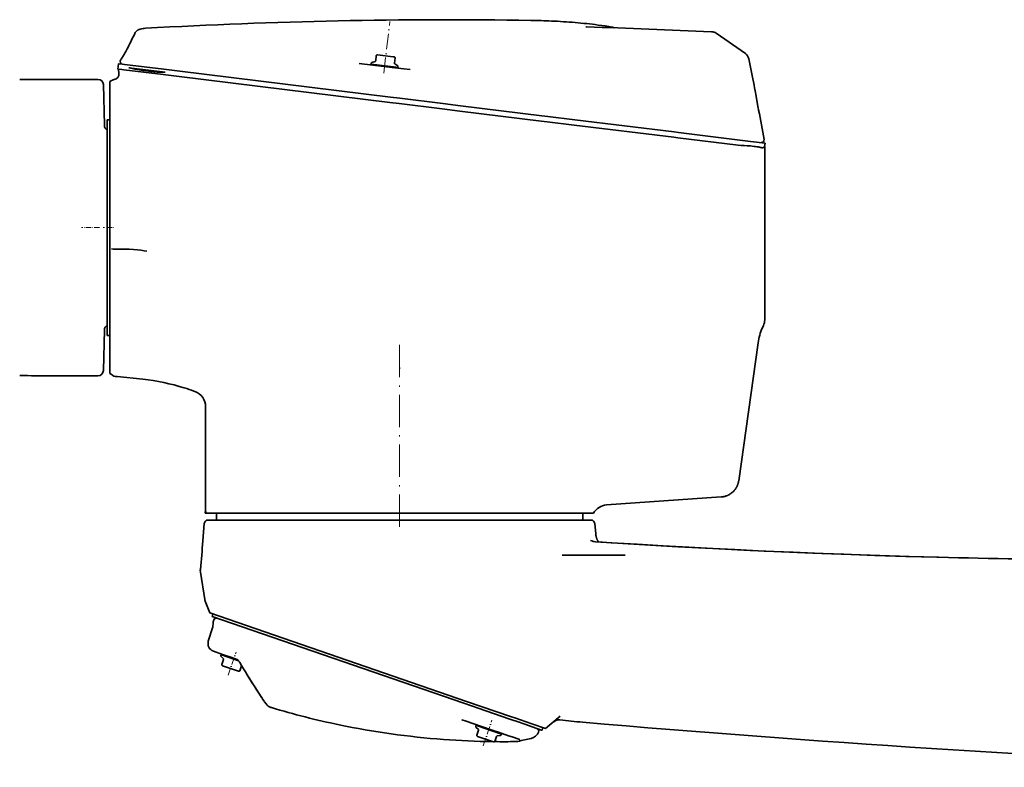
# Model space of a CAD drawing. Extents: x -922 to 7836, y -4841 to 1297.
# Tile 4 of 89: x -541 to -176, y -3808 to -3531. Entities that reach past the tile are written whole.
import ezdxf

# ---------------------------------------------------------------- set-up
doc = ezdxf.new("R2010")
doc.units = 0
doc.linetypes.add('DASHDOT', pattern=[18.5, 12, -3, 0.5, -3])

msp = doc.modelspace()

# ---------------------------------------------------------------- linework, layer by layer
at = {"color": 7, "linetype": 'DASHDOT', "lineweight": 13, "ltscale": 0.480695}
msp.add_line((-405.904358, -3550.648682), (-403.561096, -3531.564209), dxfattribs=at)
at = {"color": 7, "lineweight": 35}
for p, q in [((-351.279907, -3531.121582), (-351.298737, -3531.121094)), ((-330.822266, -3533.561768), (-330.613281, -3533.567871)), ((-330.613617, -3533.567871), (-330.648743, -3533.567139)), ((-494.257599, -3534.06665), (-494.253845, -3534.066406)), ((-320.347565, -3533.871094), (-320.425995, -3533.826416)), ((-282.543335, -3535.814209), (-271.678619, -3543.424316)), ((-408.636353, -3544.179688), (-408.875153, -3546.124268)), ((-408.246307, -3543.874756), (-402.376007, -3544.595703)), ((-402.376007, -3544.595703), (-401.993256, -3544.642578)), ((-504.34613, -3547.187988), (-504.589844, -3549.173096)), ((-504.34613, -3547.187988), (-504.344421, -3547.188232)), ((-504.344421, -3547.188232), (-504.074738, -3547.221191)), ((-504.074738, -3547.221191), (-502.857086, -3547.37085)), ((-503.562653, -3545.816406), (-503.566376, -3545.824463)), ((-502.857086, -3547.37085), (-502.159088, -3547.456543)), ((-502.159088, -3547.456543), (-487.481049, -3549.258789)), ((-415.06546, -3547.067627), (-401.745636, -3548.703125)), ((-410.495789, -3547.015137), (-410.533417, -3547.321777)), ((-410.533417, -3547.321777), (-401.215485, -3548.46582)), ((-409.0802, -3546.373047), (-410.290741, -3546.766357)), ((-410.03717, -3547.382813), (-410.07373, -3547.68042)), ((-401.688538, -3545.032715), (-401.927307, -3546.977539)), ((-401.788544, -3547.268555), (-400.709106, -3547.942871)), ((-400.570313, -3548.233887), (-400.607971, -3548.540527)), ((-504.589844, -3549.173096), (-504.588135, -3549.173096)), ((-504.588135, -3549.173096), (-504.318481, -3549.206299)), ((-504.318481, -3549.206299), (-503.1008, -3549.355713)), ((-504.305634, -3549.208008), (-504.153534, -3550.803955)), ((-503.1008, -3549.355713), (-502.402832, -3549.44165)), ((-502.402832, -3549.44165), (-487.724792, -3551.243652)), ((-500.46524, -3548.671875), (-487.0289, -3550.321777)), ((-487.724792, -3551.243652), (-481.78714, -3551.9729)), ((-487.481049, -3549.258789), (-481.543396, -3549.987793)), ((-481.78714, -3551.9729), (-403.615692, -3561.571045)), ((-481.543396, -3549.987793), (-403.371979, -3559.585938)), ((-401.745605, -3548.703125), (-398.48172, -3549.10376)), ((-401.215485, -3548.46582), (-400.607971, -3548.540527)), ((-401.104248, -3548.479492), (-401.140808, -3548.777344)), ((-398.48172, -3549.10376), (-396.131256, -3549.392334)), ((-511.948303, -3553), (-517.5, -3553)), ((-509.553467, -3570.052246), (-509.949005, -3554.947754)), ((-507.500122, -3553.855469), (-507.098511, -3553.573975)), ((-507.5, -3553.855713), (-507.5, -3573.04126)), ((-507.098511, -3553.573975), (-506.912262, -3553.443604)), ((-506.895233, -3553.431641), (-506.912262, -3553.443604)), ((-506.613831, -3553.269043), (-506.709473, -3553.317627)), ((-506.613831, -3553.269043), (-506.572113, -3553.249756)), ((-403.615692, -3561.571045), (-400.197601, -3561.990723)), ((-403.371979, -3559.585938), (-399.953857, -3560.005615)), ((-400.197601, -3561.990723), (-384.159607, -3563.959961)), ((-399.953857, -3560.005615), (-383.915863, -3561.974854)), ((-383.915863, -3561.974854), (-377.3508, -3562.781006)), ((-377.3508, -3562.781006), (-347.176636, -3566.48584)), ((-384.159607, -3563.959961), (-377.594543, -3564.766113)), ((-377.594543, -3564.766113), (-347.42038, -3568.470947)), ((-347.176636, -3566.48584), (-344.953644, -3566.758789)), ((-508.5, -3568), (-508.5, -3608)), ((-507.5, -3568), (-508.5, -3568)), ((-347.42038, -3568.470947), (-345.197388, -3568.743896)), ((-345.197388, -3568.743896), (-335.261047, -3569.963867)), ((-344.953644, -3566.758789), (-335.017334, -3567.97876)), ((-335.261047, -3569.963867), (-298.275513, -3574.505127)), ((-335.017334, -3567.97876), (-298.031799, -3572.52002)), ((-507.5, -3608), (-507.5, -3573.04126)), ((-298.031799, -3572.52002), (-296.452942, -3572.713867)), ((-296.452942, -3572.713867), (-269.706909, -3575.998047)), ((-298.275513, -3574.505127), (-296.696686, -3574.698975)), ((-296.696686, -3574.698975), (-274.38916, -3577.437988)), ((-269.706909, -3575.998047), (-264.358307, -3576.654785)), ((-264.3479, -3576.656006), (-264.505768, -3577.94165)), ((-264.358307, -3576.654785), (-264.3479, -3576.656006)), ((-269.916199, -3577.702637), (-269.821198, -3577.71167)), ((-264.5, -3577.889404), (-264.5, -3642.27417)), ((-508.5, -3608), (-508.5, -3648)), ((-507.5, -3662.145508), (-507.5, -3608)), ((-509.553467, -3645.947754), (-509.949005, -3661.052246)), ((-264.953705, -3644.35376), (-265.33252, -3645.181152)), ((-264.953705, -3644.35376), (-264.953125, -3644.352539)), ((-507.5, -3648), (-508.5, -3648)), ((-266.952911, -3650.7229), (-274.150116, -3701.933594)), ((-400.126404, -3660.211182), (-400.038452, -3660.158936)), ((-399.828247, -3660.134033), (-400.038452, -3660.158936)), ((-517.5, -3663), (-511.948303, -3663)), ((-507.5, -3662.145508), (-507.098511, -3662.426514)), ((-507.098511, -3662.426514), (-506.487793, -3662.854248)), ((-506.466705, -3662.868896), (-506.487762, -3662.854248)), ((-504.851715, -3663.27832), (-505.549652, -3663.205078)), ((-495.333801, -3664.278809), (-504.851715, -3663.27832)), ((-476.334473, -3668.665039), (-475.948853, -3668.80542)), ((-475.945465, -3668.807373), (-476.334473, -3668.665527)), ((-475.948853, -3668.80542), (-475.947876, -3668.805664)), ((-472, -3674.444092), (-472, -3689.802246)), ((-472, -3689.802246), (-472, -3713.400635)), ((-274.150116, -3701.933594), (-274.152985, -3701.953857)), ((-280.606079, -3707.937744), (-323.178589, -3710.914795)), ((-280.606079, -3707.937744), (-280.585419, -3707.936279)), ((-471.888794, -3713.328369), (-472.149994, -3713.498047)), ((-472.149994, -3713.498047), (-472.149994, -3713.648193)), ((-471.77301, -3714), (-472.118866, -3714)), ((-465.278778, -3714), (-471.772583, -3714)), ((-471.664886, -3716.5), (-467.936554, -3716.5)), ((-468, -3714), (-468, -3716.5)), ((-399.877655, -3716.5), (-467.936615, -3716.5)), ((-464.576782, -3714), (-465.278778, -3714)), ((-464.576782, -3714), (-335.423218, -3714)), ((-399.546906, -3716.5), (-399.877258, -3716.5)), ((-328.355225, -3716.5), (-399.546906, -3716.5)), ((-335.423218, -3714), (-334.721222, -3714)), ((-334.721222, -3714), (-328.603149, -3714)), ((-332, -3714), (-332, -3716.5)), ((-328.603149, -3714), (-328.011383, -3714)), ((-472.492279, -3717.809814), (-473.000031, -3724.25)), ((-327.531311, -3717.799072), (-327.215912, -3721.629395)), ((-339.632721, -3729.5), (-339.070587, -3729.5)), ((-330.03949, -3729.5), (-339.070587, -3729.5)), ((-317.103638, -3729.5), (-330.03949, -3729.5)), ((-317.103638, -3729.5), (-316.314606, -3729.5)), ((-200.552811, -3730.29126), (-200.000122, -3730.305664)), ((-473.918518, -3735.844727), (-473.94223, -3735.670898)), ((-473.918518, -3735.844727), (-472.304138, -3746.014648)), ((-472.136078, -3746.634521), (-472.172577, -3746.536133)), ((-472.136078, -3746.634521), (-470.45285, -3750.949219)), ((-470.45285, -3750.949219), (-375.129486, -3783.771729)), ((-469.607819, -3752.297852), (-469.282257, -3751.352295)), ((-469.607819, -3752.297852), (-376.110016, -3784.491699)), ((-470.990051, -3761.451172), (-469.377594, -3756.177002)), ((-469.096222, -3753.941895), (-469.003601, -3753.618896)), ((-469.097839, -3765.164795), (-465.717224, -3766.328857)), ((-466.362213, -3766.750732), (-466.261627, -3766.45874)), ((-465.371338, -3767.948486), (-466.286957, -3767.064209)), ((-465.682892, -3766.657959), (-466.261627, -3766.45874)), ((-465.788879, -3766.621582), (-465.691223, -3766.337891)), ((-465.717224, -3766.328857), (-464.99353, -3766.578125)), ((-459.783447, -3768.689453), (-465.682892, -3766.657959)), ((-462.696411, -3767.369141), (-464.9935, -3766.578125)), ((-462.696411, -3767.369141), (-460.293732, -3768.196289)), ((-465.934021, -3770.114502), (-465.296082, -3768.261963)), ((-465.352417, -3770.685059), (-465.717041, -3770.55957)), ((-459.760254, -3772.610596), (-465.352417, -3770.685059)), ((-459.315399, -3772.393555), (-458.67746, -3770.541016)), ((-449.568573, -3784.728027), (-450.177002, -3783.943359)), ((-376.110016, -3784.491699), (-370.50592, -3786.421387)), ((-369.662811, -3785.654053), (-375.129486, -3783.771729)), ((-358.879395, -3789.366943), (-369.662811, -3785.654053)), ((-370.50592, -3786.421387), (-359.416595, -3790.239746)), ((-357.207062, -3789.942871), (-358.879395, -3789.366943)), ((-340.35611, -3789.31665), (-345.788269, -3793.874756)), ((-376.874329, -3790.574219), (-376.821533, -3790.592529)), ((-376.872864, -3790.574707), (-375.255768, -3791.131592)), ((-375.255768, -3791.131592), (-369.940002, -3792.961914)), ((-371.747986, -3792.983398), (-371.6474, -3792.691406)), ((-371.068665, -3792.890625), (-371.6474, -3792.691406)), ((-371.174652, -3792.854004), (-371.076996, -3792.570313)), ((-362.19223, -3795.947021), (-371.068665, -3792.890625)), ((-369.940002, -3792.961914), (-364.871063, -3794.707275)), ((-359.416595, -3790.239746), (-357.624054, -3790.856934)), ((-357.624054, -3790.856934), (-357.138153, -3791.02417)), ((-350.954529, -3792.095703), (-357.207062, -3789.942871)), ((-357.138153, -3791.02417), (-352.786682, -3792.522461)), ((-352.786682, -3792.522461), (-352.560944, -3792.600342)), ((-352.560944, -3792.600342), (-352.55188, -3792.603516)), ((-352.55188, -3792.603516), (-347.309509, -3794.408447)), ((-345.788361, -3793.874756), (-350.954529, -3792.095703)), ((-370.757111, -3794.180908), (-371.672729, -3793.296875)), ((-371.319794, -3796.347168), (-370.681854, -3794.494385)), ((-370.73819, -3796.91748), (-371.102814, -3796.791992)), ((-364.871094, -3794.707275), (-363.337616, -3795.235352)), ((-364.701172, -3798.626221), (-364.063232, -3796.773438)), ((-363.810944, -3796.572754), (-362.545074, -3796.439697)), ((-363.337616, -3795.235352), (-359.608032, -3796.519531)), ((-362.664978, -3795.78418), (-362.567322, -3795.500488)), ((-362.292786, -3796.239014), (-362.19223, -3795.947021)), ((-359.608032, -3796.519531), (-358.262756, -3796.982666)), ((-348.421417, -3795.165527), (-348.411835, -3795.145264)), ((-347.309509, -3794.408447), (-347.17215, -3794.455811)), ((-347.17215, -3794.455811), (-347.123779, -3794.472412)), ((-347.122101, -3794.473145), (-346.796539, -3793.527588)), ((-365.146027, -3798.843018), (-370.73819, -3796.91748)), ((-355.802002, -3797.830078), (-358.262756, -3796.982666)), ((-355.803345, -3797.82959), (-355.529175, -3797.924072)), ((-355.529175, -3797.924072), (-355.366882, -3797.97998))]:
    msp.add_line(p, q, dxfattribs=at)
at = {"color": 7, "linetype": 'DASHDOT', "lineweight": 13, "ltscale": 0.166566}
msp.add_line((-511.393097, -3608), (-518.055725, -3608), dxfattribs=at)
at = {"color": 7, "linetype": 'DASHDOT', "lineweight": 13, "ltscale": 0.011881}
msp.add_line((-509.513855, -3608), (-509.989105, -3608), dxfattribs=at)
at = {"color": 7, "linetype": 'DASHDOT', "lineweight": 13, "ltscale": 0.064962}
msp.add_line((-508.717041, -3608), (-506.118561, -3608), dxfattribs=at)
at = {"color": 7, "linetype": 'DASHDOT', "lineweight": 13}
msp.add_line((-400, -3651.531006), (-400, -3719.025146), dxfattribs=at)
at = {"color": 7, "linetype": 'DASHDOT', "lineweight": 13, "ltscale": 0.075012}
msp.add_line((-400, -3713.75), (-400, -3716.750488), dxfattribs=at)
at = {"color": 7, "linetype": 'DASHDOT', "lineweight": 13, "ltscale": 0.22324}
msp.add_line((-463.573669, -3774.01001), (-460.666473, -3765.566895), dxfattribs=at)
at = {"color": 7, "linetype": 'DASHDOT', "lineweight": 13, "ltscale": 0.252315}
msp.add_line((-368.990967, -3800.334229), (-365.705139, -3790.791504), dxfattribs=at)
at = {"color": 7, "lineweight": 35}
for points in [[(-351.279907, -3531.121582), (-350.315369, -3531.138916), (-349.350922, -3531.159668), (-348.39209, -3531.183594), (-347.43338, -3531.211182), (-346.480469, -3531.241943), (-345.52771, -3531.276367), (-344.580627, -3531.314209), (-343.633667, -3531.355469), (-342.520874, -3531.408936), (-341.408356, -3531.467529), (-340.303864, -3531.530762), (-339.199677, -3531.599365), (-338.10376, -3531.672852), (-337.00824, -3531.751709), (-335.920837, -3531.835693), (-334.833832, -3531.925049), (-333.755188, -3532.019287), (-332.677032, -3532.119385), (-331.607025, -3532.224365), (-330.537598, -3532.334961), (-329.476501, -3532.450928), (-328.416077, -3532.57251), (-327.36377, -3532.699463), (-326.312195, -3532.832275), (-325.000549, -3533.006836), (-323.695923, -3533.190186), (-322.398407, -3533.382813), (-321.107971, -3533.584473)], [(-498.299194, -3535.946777), (-498.696716, -3536.802734), (-499.09903, -3537.652344), (-499.506134, -3538.495605), (-499.917786, -3539.331787), (-500.209595, -3539.914551), (-500.503265, -3540.492432), (-500.798553, -3541.064941), (-501.094604, -3541.629883), (-501.375031, -3542.15625), (-501.653809, -3542.670654), (-501.88266, -3543.085449), (-502.106079, -3543.483154), (-502.321503, -3543.859131), (-502.524994, -3544.206299), (-502.687042, -3544.47583), (-502.838654, -3544.721924), (-502.97348, -3544.93457), (-503.095032, -3545.120605)], [(-496.199615, -3534.337891), (-496.331268, -3534.369629), (-496.460846, -3534.40625), (-496.584625, -3534.446533), (-496.680939, -3534.481934), (-496.776245, -3534.520752), (-496.87439, -3534.565186), (-496.971741, -3534.614014), (-497.070984, -3534.669189), (-497.169189, -3534.729736), (-497.268799, -3534.797607), (-497.366699, -3534.871826)], [(-282.543304, -3535.814209), (-282.629547, -3535.756836), (-282.718506, -3535.704102), (-282.797852, -3535.661865), (-282.878967, -3535.623047), (-282.939484, -3535.59668), (-283.000793, -3535.572266), (-283.107147, -3535.534668), (-283.200134, -3535.506592), (-283.279755, -3535.48584), (-283.35788, -3535.468018), (-283.494568, -3535.442383), (-283.614899, -3535.424561), (-283.785217, -3535.405029), (-283.95639, -3535.390137), (-284.20163, -3535.374268), (-284.26709, -3535.370605)], [(-266.744751, -3564.46582), (-266.804993, -3564.159912), (-266.887604, -3563.724609), (-267.006134, -3563.081543), (-267.173798, -3562.15332), (-267.4086, -3560.841309), (-267.706879, -3559.178467), (-268.05896, -3557.240967), (-268.254669, -3556.179932), (-268.452637, -3555.119141), (-268.676147, -3553.937012), (-268.902802, -3552.755371), (-269.139862, -3551.538086), (-269.380493, -3550.321289), (-269.629181, -3549.083496), (-269.881714, -3547.846436), (-270.140594, -3546.598633), (-270.403473, -3545.351563)], [(-487.614105, -3550.342285), (-487.838745, -3550.343018), (-488.062531, -3550.341309), (-488.507263, -3550.33252), (-488.948334, -3550.317139), (-489.385773, -3550.296143), (-489.819824, -3550.270508), (-490.250549, -3550.240723), (-490.571442, -3550.216064), (-490.890381, -3550.189697), (-491.272034, -3550.155518), (-491.651398, -3550.119385), (-492.043365, -3550.07959), (-492.432007, -3550.038086), (-493.180328, -3549.952393), (-493.904694, -3549.862793), (-494.597778, -3549.770752), (-495.269531, -3549.675781), (-495.918762, -3549.578613), (-496.544403, -3549.479492), (-497.145416, -3549.378662), (-497.720612, -3549.276611), (-498.259979, -3549.175293), (-498.771576, -3549.072998), (-499.253265, -3548.970215), (-499.703278, -3548.867432), (-500.099365, -3548.769775), (-500.285553, -3548.721191), (-500.46521, -3548.672119)], [(-269.821198, -3577.71167), (-269.096924, -3577.789307), (-268.44696, -3577.865479), (-267.87207, -3577.939941), (-267.370789, -3578.011963), (-266.939697, -3578.081055), (-266.574005, -3578.14624), (-266.308044, -3578.198242), (-266.152679, -3578.230225), (-265.888367, -3578.286865), (-265.653259, -3578.335938), (-265.555359, -3578.35376), (-265.468048, -3578.366943), (-265.412262, -3578.373291), (-265.360046, -3578.377197), (-265.300476, -3578.378418), (-265.244141, -3578.375732), (-265.17215, -3578.365967), (-265.101532, -3578.349121), (-265.030029, -3578.324951), (-264.960388, -3578.29541), (-264.886688, -3578.259277), (-264.81073, -3578.218018), (-264.728882, -3578.17041), (-264.633118, -3578.111328), (-264.528961, -3578.044678)], [(-264.528961, -3578.044678), (-264.526062, -3578.04126), (-264.520264, -3578.026367), (-264.515411, -3578.005615), (-264.505768, -3577.94165)], [(-274.152985, -3701.953857), (-274.170807, -3702.071533), (-274.190491, -3702.188232), (-274.234894, -3702.41626), (-274.286652, -3702.641602), (-274.315796, -3702.755615), (-274.347198, -3702.870361), (-274.380859, -3702.985352), (-274.416779, -3703.10083), (-274.474884, -3703.273926), (-274.537781, -3703.446533), (-274.604706, -3703.615967), (-274.675262, -3703.782227), (-274.755157, -3703.957031), (-274.839935, -3704.129883), (-274.929535, -3704.300293), (-275.023895, -3704.468506), (-275.122894, -3704.634033), (-275.226746, -3704.797363), (-275.335052, -3704.95752), (-275.447693, -3705.114502), (-275.564453, -3705.268311), (-275.685303, -3705.418457), (-275.823883, -3705.580811), (-275.967316, -3705.73877), (-276.115479, -3705.892334), (-276.26825, -3706.04126), (-276.425476, -3706.185303), (-276.586975, -3706.324463), (-276.752625, -3706.45874), (-276.922211, -3706.587891), (-277.095612, -3706.71167), (-277.254486, -3706.818115), (-277.416138, -3706.92041), (-277.580475, -3707.018066), (-277.747345, -3707.111084), (-277.916626, -3707.199463), (-278.059021, -3707.269531), (-278.202789, -3707.336182), (-278.347809, -3707.399414), (-278.457336, -3707.44458), (-278.567474, -3707.488037), (-278.78949, -3707.568848), (-279.012482, -3707.641846), (-279.237885, -3707.707275), (-279.465607, -3707.765137), (-279.695374, -3707.81543), (-279.916656, -3707.856201), (-280.139008, -3707.890137), (-280.362061, -3707.916748), (-280.585419, -3707.936279)], [(-326.24292, -3724.63623), (-326.34787, -3724.454102), (-326.447723, -3724.269043), (-326.553192, -3724.060303), (-326.603546, -3723.95459), (-326.652161, -3723.848145), (-326.715851, -3723.700684), (-326.775757, -3723.551514), (-326.831451, -3723.400879), (-326.891357, -3723.22168), (-326.94577, -3723.040771), (-326.995514, -3722.858398), (-327.046082, -3722.655029), (-327.091705, -3722.450439), (-327.132141, -3722.244873), (-327.166687, -3722.040527), (-327.194946, -3721.835449), (-327.206421, -3721.732422), (-327.215942, -3721.62915)], [(-327.232025, -3724.573486), (-317.11618, -3725.205811), (-306.945862, -3725.811768), (-296.719208, -3726.390625), (-286.452118, -3726.940674), (-275.573578, -3727.489258), (-264.730225, -3728.000488), (-253.962967, -3728.473145), (-243.232483, -3728.90918), (-232.492386, -3729.310059), (-221.712311, -3729.676758), (-210.880081, -3730.008789), (-200.000137, -3730.305664)], [(-200.552811, -3730.29126), (-212.077972, -3729.973877), (-223.592316, -3729.61499), (-235.098419, -3729.214844), (-246.604797, -3728.773682), (-258.248718, -3728.285645), (-269.877228, -3727.756592), (-281.501526, -3727.186279), (-292.624878, -3726.602539), (-302.231934, -3726.068359), (-311.840027, -3725.506348), (-321.450592, -3724.916992), (-326.257324, -3724.612061)], [(-459.325134, -3769.304688), (-459.404968, -3769.176025), (-459.45929, -3769.096191), (-459.515472, -3769.018555), (-459.572601, -3768.943848), (-459.684845, -3768.804932), (-459.791138, -3768.680176), (-459.960663, -3768.491455), (-460.106628, -3768.336914), (-460.234924, -3768.208252), (-460.242035, -3768.20166), (-460.243286, -3768.200439), (-460.240631, -3768.202881), (-460.220398, -3768.218994), (-460.188782, -3768.240967), (-460.18219, -3768.244873), (-460.182037, -3768.245117), (-460.186951, -3768.242432), (-460.24292, -3768.216309), (-460.294769, -3768.195801)]]:
    msp.add_lwpolyline(points, dxfattribs=at)
for centre, radius, start, end in [((-382.813141, -5472.268066), 1941.402724, 89.069888, 93.290713), ((-382.816772, -5472.344727), 1939.479659, 87.087419, 88.457637), ((-321.424622, -3535.559326), 2, 60.044767, 80.892895), ((-496.275024, -3536.883789), 2.230666, 134.000744, 155.160793), ((-493.392731, -3539.796387), 6.328117, 128.903114, 134.45435), ((-493.550659, -3546.202393), 12.156415, 93.333866, 102.586067), ((-408.288971, -3544.222168), 0.35, 83.000001, 173.000004), ((-402.035919, -3544.98999), 0.35, 353, 83.000001), ((-273.483002, -3546.003418), 3.147696, 11.952443, 55.022518), ((-502.733826, -3546.378418), 0.999998, 146.361446, 262.991137), ((-574.307495, -3497.766357), 85.51983, 325.815579, 326.37725), ((-410.198029, -3547.051758), 0.3, 108.000003, 173.000004), ((-409.172913, -3546.087891), 0.3, 287.999998, 353), ((-401.629547, -3547.013916), 0.3, 173.000004, 237.999994), ((-400.868103, -3548.197266), 0.3, 353, 57.999999), ((-506.241821, -3550.999512), 2.097642, 277.125681, 5.34885), ((-487.690369, -3539.794434), 10.547973, 270.41433, 273.595416), ((-517.706421, -6570.671875), 3017.672125, 89.996082, 90.442271), ((-511.948303, -3555), 2, 1.5, 90.000003), ((-505.761169, -3555.069092), 1.991777, 118.431245, 124.705785), ((-505.765533, -3555.064209), 1.985387, 96.455365, 115.294181), ((-505.730347, -3555.078369), 2.013187, 97.169611, 114.552654), ((-640.554688, -3639.542725), 381.274706, 9.69846, 11.35635), ((-507.554169, -3570), 2, 181.5, 241.775887), ((-277.258484, -3664.214844), 86.823932, 85.148956, 88.106182), ((-265.714844, -3575.480713), 1, 262.999989, 9.69864), ((-505.970093, -3603.880615), 12.093375, 265.682389, 270.889677), ((-269.496216, -3642.273438), 4.996217, 335.409005, 359.97674), ((-507.554169, -3646), 2, 118.224113, 178.5), ((-247.147324, -3653.506348), 20.000245, 155.401693, 171.999845), ((-511.948303, -3661), 2, 269.999997, 358.5), ((-517.706421, -645.327881), 3017.672125, 269.557729, 270.003918), ((-505.340546, -3661.21582), 2.000101, 235.733273, 264.000223), ((-503.699371, -3743.854736), 80.014562, 72.693895, 83.998725), ((-503.56604, -3743.425049), 79.564763, 69.985588, 72.693546), ((-503.685883, -3743.812012), 79.969794, 69.99989, 72.694011), ((-477.999695, -3674.443848), 5.999802, 0.003168, 70.002424), ((-477.999176, -3674.443848), 5.999172, 359.999967, 69.981777), ((-322.757935, -3716.900635), 6.000824, 94.019692, 151.095491), ((-470.14621, -3713.648193), 2.003777, 180.00005, 190.114849), ((-469.890411, -3713.328369), 1.998377, 179.996098, 199.636639), ((-947.979309, -3686.971191), 476.439905, 354.236588, 355.512354), ((-326.943726, -3719.895508), 4.686509, 242.236201, 266.473496), ((-123.320877, -731.301758), 2999.983962, 268.535366, 270.7954), ((-469.967957, -3735.217529), 4.000041, 174.236432, 186.507376), ((-469.341248, -3745.544189), 3, 189.019902, 199.304418), ((-468.042358, -3753.894531), 1, 71.000001, 164), ((-472.24649, -3755.299805), 2.999999, 342.999997, 2.092433), ((-465.25119, -3755.044434), 4, 164.000014, 182.092437), ((-468.121155, -3762.328369), 3, 163.000006, 251.000003), ((-466.078552, -3766.848389), 0.3, 161.000003, 225.999994), ((-465.603088, -3770.228516), 0.35, 161.000003, 251.000003), ((-465.579742, -3768.164307), 0.3, 340.999998, 45.999999), ((-458.393768, -3770.638672), 0.300034, 146.158644, 160.998979), ((-459.646332, -3772.279541), 0.35, 250.999996, 341), ((-292.024414, -3673.209717), 192.920743, 211.873032, 213.04557), ((-797.976685, -4002.879395), 410.958, 32.225765, 33.10729), ((-824.818848, -4020.168457), 442.885997, 32.457441, 33.084091), ((-447.803223, -3782.108887), 2.999996, 212.224377, 217.696793), ((-446.411652, -3782.271729), 4, 217.886549, 249.729191), ((-446.411713, -3782.271973), 3.999824, 249.729219, 253.313217), ((-361.401764, -3498.679443), 300.059578, 253.313326, 258.26453), ((-361.416504, -3498.737061), 300, 258.265036, 265.734961), ((-371.464325, -3793.081055), 0.3, 161.000003, 225.999994), ((-340.82901, -3793.629639), 3, 83.39635, 130.000001), ((-307.058319, -3501.920898), 290.657053, 263.396352, 265.063854), ((184.204514, 2186.247559), 5999.999999, 265.063854, 267.54393), ((-370.988861, -3796.461182), 0.35, 161.000003, 251.000003), ((-370.965515, -3794.396729), 0.3, 340.999998, 45.999999), ((-363.779572, -3796.871094), 0.3, 96.000003, 161.000003), ((-362.576447, -3796.141357), 0.3, 275.999998, 341), ((-352.115692, -3793.634766), 4, 283.103162, 337.813321), ((-349.338715, -3794.767334), 1, 336.534771, 70.999994), ((-361.415375, -3498.692139), 300.045014, 265.735384, 269.213098), ((-365.032074, -3798.512207), 0.35, 250.999996, 341), ((-361.414917, -3498.783203), 299.953887, 269.363041, 270.857289), ((-356.974457, -3794.702637), 3.999996, 270.662239, 281.69225), ((-397.677521, -3597.912109), 204.955949, 281.686813, 283.104337)]:
    msp.add_arc(centre, radius, start, end, dxfattribs=at)
for centre, major_axis, ratio, start_param, end_param in [((-506.1073, -3617.996338), (13.745317, 0.340332), 0.146586, 0.4684616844, 1.543533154), ((-470.648285, -3716.304688), (1.801828, 1.665283), 0.238654, 1.9372050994, 2.8889125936), ((-329.374023, -3716.299805), (1.801278, -1.65918), 0.237814, 0.252680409, 1.2010756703), ((-457.414093, -3740.90918), (27.819448, -59.894043), 0.223965, 5.0997511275, 5.2810042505)]:
    msp.add_ellipse(centre, major_axis=major_axis, ratio=ratio, start_param=start_param, end_param=end_param, dxfattribs=at)

doc.saveas('drawing.dxf')
